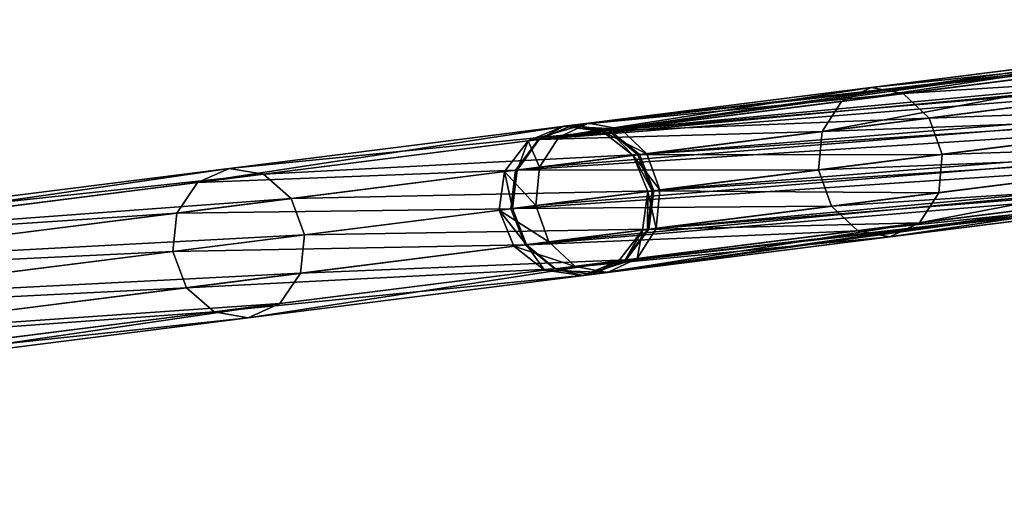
# Model space of a CAD drawing. Header units: millimetres. Extents: x 0 to 316, y 0 to 317.
# Tile 46 of 256: x 97 to 116, y 146 to 156. Entities that reach past the tile are written whole.
import ezdxf

# ---------------------------------------------------------------- set-up
doc = ezdxf.new("R2010")
doc.units = ezdxf.units.MM
doc.header["$LTSCALE"] = 25.4
doc.layers.get('0').update_dxf_attribs({"true_color": 0xff5454})

# ---------------------------------------------------------------- blocks, each defined once
blk = doc.blocks.new('LUKSOR-L-8847.STL')
at = {"color": 250, "true_color": 0x262626}
mesh = blk.add_polyface(dxfattribs=at)
corners = [(-50.074, 154.863, 676.415), (-33.167, 157.201, 655.491), (-33.701, 156.931, 654.996), (-49.482, 155.14, 676.834)]
mesh.append_faces([[corners[k] for k in face] for face in [(0, 1, 2), (1, 0, 3)]], dxfattribs={"vtx0": -1, "color": 250})
mesh = blk.add_polyface(dxfattribs=at)
corners = [(-49.482, 155.14, 676.834), (-32.583, 157.072, 655.986), (-33.167, 157.201, 655.491), (-48.84, 155.019, 677.253)]
mesh.append_faces([[corners[k] for k in face] for face in [(0, 1, 2), (1, 0, 3)]], dxfattribs={"vtx0": -1, "color": 250})
mesh = blk.add_polyface(dxfattribs=at)
corners = [(-48.84, 155.019, 677.253), (-32.105, 156.579, 656.349), (-32.583, 157.072, 655.986), (-48.319, 154.531, 677.559)]
mesh.append_faces([[corners[k] for k in face] for face in [(0, 1, 2), (1, 0, 3)]], dxfattribs={"vtx0": -1, "color": 250})
mesh = blk.add_polyface(dxfattribs=at)
corners = [(-50.074, 154.863, 676.415), (-34.042, 156.335, 654.634), (-50.457, 154.261, 676.109), (-33.701, 156.931, 654.996)]
mesh.append_faces([[corners[k] for k in face] for face in [(0, 1, 2), (1, 0, 3)]], dxfattribs={"vtx0": -1, "color": 250})
mesh = blk.add_polyface(dxfattribs=at)
corners = [(-44.445, 155.574, 691.48), (-35.449, 156.913, 700.848), (-43.855, 155.851, 691.058), (-35.927, 156.65, 701.401)]
mesh.append_faces([[corners[k] for k in face] for face in [(0, 1, 2), (1, 0, 3)]], dxfattribs={"vtx0": -1, "color": 250})
mesh = blk.add_polyface(dxfattribs=at)
corners = [(-43.855, 155.851, 691.058), (-34.922, 156.777, 700.295), (-43.214, 155.729, 690.636), (-35.449, 156.913, 700.848)]
mesh.append_faces([[corners[k] for k in face] for face in [(0, 1, 2), (1, 0, 3)]], dxfattribs={"vtx0": -1, "color": 250})
mesh = blk.add_polyface(dxfattribs=at)
corners = [(-50.48, 154.812, 478.677), (-37.348, 156.673, 525.265), (-49.794, 155.101, 478.459), (-38.048, 156.382, 525.435)]
mesh.append_faces([[corners[k] for k in face] for face in [(0, 1, 2), (1, 0, 3)]], dxfattribs={"vtx0": -1, "color": 250})
mesh = blk.add_polyface(dxfattribs=at)
corners = [(-49.794, 155.101, 478.459), (-36.598, 156.565, 525.096), (-49.057, 154.991, 478.24), (-37.348, 156.673, 525.265)]
mesh.append_faces([[corners[k] for k in face] for face in [(0, 1, 2), (1, 0, 3)]], dxfattribs={"vtx0": -1, "color": 250})
mesh = blk.add_polyface(dxfattribs=at)
corners = [(-43.214, 155.729, 690.636), (-34.485, 156.279, 699.89), (-42.695, 155.242, 690.328), (-34.922, 156.777, 700.295)]
mesh.append_faces([[corners[k] for k in face] for face in [(0, 1, 2), (1, 0, 3)]], dxfattribs={"vtx0": -1, "color": 250})
mesh = blk.add_polyface(dxfattribs=at)
corners = [(-49.057, 154.991, 478.24), (-35.999, 156.088, 524.972), (-48.467, 154.512, 478.08), (-36.598, 156.565, 525.096)]
mesh.append_faces([[corners[k] for k in face] for face in [(0, 1, 2), (1, 0, 3)]], dxfattribs={"vtx0": -1, "color": 250})
mesh = blk.add_polyface(dxfattribs=at)
corners = [(-31.861, 155.854, 656.481), (-48.319, 154.531, 677.559), (-48.059, 153.808, 677.672), (-32.105, 156.579, 656.349)]
mesh.append_faces([[corners[k] for k in face] for face in [(0, 1, 2), (1, 0, 3)]], dxfattribs={"vtx0": -1, "color": 250})
mesh = blk.add_polyface(dxfattribs=at)
corners = [(-44.827, 154.972, 691.788), (-35.927, 156.65, 701.401), (-44.445, 155.574, 691.48), (-36.225, 156.059, 701.807)]
mesh.append_faces([[corners[k] for k in face] for face in [(0, 1, 2), (1, 0, 3)]], dxfattribs={"vtx0": -1, "color": 250})
mesh = blk.add_polyface(dxfattribs=at)
corners = [(-38.51, 155.77, 525.559), (-50.48, 154.812, 478.677), (-50.933, 154.201, 478.837), (-38.048, 156.382, 525.435)]
mesh.append_faces([[corners[k] for k in face] for face in [(0, 1, 2), (1, 0, 3)]], dxfattribs={"vtx0": -1, "color": 250})
mesh = blk.add_polyface(dxfattribs=at)
corners = [(-50.457, 154.261, 676.109), (-34.097, 155.572, 654.501), (-50.529, 153.496, 675.997), (-34.042, 156.335, 654.634)]
mesh.append_faces([[corners[k] for k in face] for face in [(0, 1, 2), (1, 0, 3)]], dxfattribs={"vtx0": -1, "color": 250})
mesh = blk.add_polyface(dxfattribs=at)
corners = [(-42.695, 155.242, 690.328), (-34.257, 155.552, 699.742), (-42.436, 154.518, 690.215), (-34.485, 156.279, 699.89)]
mesh.append_faces([[corners[k] for k in face] for face in [(0, 1, 2), (1, 0, 3)]], dxfattribs={"vtx0": -1, "color": 250})
mesh = blk.add_polyface(dxfattribs=at)
corners = [(-48.467, 154.512, 478.08), (-35.711, 155.368, 524.926), (-48.182, 153.792, 478.022), (-35.999, 156.088, 524.972)]
mesh.append_faces([[corners[k] for k in face] for face in [(0, 1, 2), (1, 0, 3)]], dxfattribs={"vtx0": -1, "color": 250})
mesh = blk.add_polyface(dxfattribs=at)
corners = [(-36.266, 155.298, 701.955), (-44.827, 154.972, 691.788), (-44.898, 154.207, 691.901), (-36.225, 156.059, 701.807)]
mesh.append_faces([[corners[k] for k in face] for face in [(0, 1, 2), (1, 0, 3)]], dxfattribs={"vtx0": -1, "color": 250})
mesh = blk.add_polyface(dxfattribs=at)
corners = [(-38.61, 155.002, 525.604), (-50.933, 154.201, 478.837), (-51.029, 153.433, 478.896), (-38.51, 155.77, 525.559)]
mesh.append_faces([[corners[k] for k in face] for face in [(0, 1, 2), (1, 0, 3)]], dxfattribs={"vtx0": -1, "color": 250})
mesh = blk.add_polyface(dxfattribs=at)
corners = [(-50.464, 154.814, 679.845), (-43.855, 155.851, 691.058), (-49.794, 155.101, 679.578), (-44.445, 155.574, 691.48)]
mesh.append_faces([[corners[k] for k in face] for face in [(0, 1, 2), (1, 0, 3)]], dxfattribs={"vtx0": -1, "color": 250})
mesh = blk.add_polyface(dxfattribs=at)
corners = [(-49.794, 155.101, 679.578), (-43.214, 155.729, 690.636), (-49.073, 154.989, 679.31), (-43.855, 155.851, 691.058)]
mesh.append_faces([[corners[k] for k in face] for face in [(0, 1, 2), (1, 0, 3)]], dxfattribs={"vtx0": -1, "color": 250})
mesh = blk.add_polyface(dxfattribs=at)
corners = [(-49.073, 154.989, 679.31), (-42.695, 155.242, 690.328), (-48.496, 154.509, 679.115), (-43.214, 155.729, 690.636)]
mesh.append_faces([[corners[k] for k in face] for face in [(0, 1, 2), (1, 0, 3)]], dxfattribs={"vtx0": -1, "color": 250})
mesh = blk.add_polyface(dxfattribs=at)
corners = [(-31.917, 155.091, 656.349), (-48.059, 153.808, 677.672), (-48.131, 153.043, 677.559), (-31.861, 155.854, 656.481)]
mesh.append_faces([[corners[k] for k in face] for face in [(0, 1, 2), (1, 0, 3)]], dxfattribs={"vtx0": -1, "color": 250})
mesh = blk.add_polyface(dxfattribs=at)
corners = [(-44.827, 154.972, 691.788), (-50.464, 154.814, 679.845), (-50.904, 154.205, 680.04), (-44.445, 155.574, 691.48)]
mesh.append_faces([[corners[k] for k in face] for face in [(0, 1, 2), (1, 0, 3)]], dxfattribs={"vtx0": -1, "color": 250})
mesh = blk.add_polyface(dxfattribs=at)
corners = [(-50.529, 153.496, 675.997), (-33.854, 154.847, 654.634), (-50.269, 152.773, 676.109), (-34.097, 155.572, 654.501)]
mesh.append_faces([[corners[k] for k in face] for face in [(0, 1, 2), (1, 0, 3)]], dxfattribs={"vtx0": -1, "color": 250})
mesh = blk.add_polyface(dxfattribs=at)
corners = [(-42.436, 154.518, 690.215), (-34.297, 154.791, 699.89), (-42.507, 153.753, 690.328), (-34.257, 155.552, 699.742)]
mesh.append_faces([[corners[k] for k in face] for face in [(0, 1, 2), (1, 0, 3)]], dxfattribs={"vtx0": -1, "color": 250})
mesh = blk.add_polyface(dxfattribs=at)
corners = [(-48.182, 153.792, 478.022), (-35.811, 154.599, 524.972), (-48.279, 153.024, 478.08), (-35.711, 155.368, 524.926)]
mesh.append_faces([[corners[k] for k in face] for face in [(0, 1, 2), (1, 0, 3)]], dxfattribs={"vtx0": -1, "color": 250})
mesh = blk.add_polyface(dxfattribs=at)
corners = [(-36.037, 154.571, 701.807), (-44.898, 154.207, 691.901), (-44.639, 153.484, 691.788), (-36.266, 155.298, 701.955)]
mesh.append_faces([[corners[k] for k in face] for face in [(0, 1, 2), (1, 0, 3)]], dxfattribs={"vtx0": -1, "color": 250})
mesh = blk.add_polyface(dxfattribs=at)
corners = [(-57.265, 153.954, 462.21), (-49.794, 155.101, 478.459), (-56.634, 154.237, 461.856), (-50.48, 154.812, 478.677)]
mesh.append_faces([[corners[k] for k in face] for face in [(0, 1, 2), (1, 0, 3)]], dxfattribs={"vtx0": -1, "color": 250})
mesh = blk.add_polyface(dxfattribs=at)
corners = [(-56.634, 154.237, 461.856), (-49.057, 154.991, 478.24), (-55.953, 154.12, 461.502), (-49.794, 155.101, 478.459)]
mesh.append_faces([[corners[k] for k in face] for face in [(0, 1, 2), (1, 0, 3)]], dxfattribs={"vtx0": -1, "color": 250})
mesh = blk.add_polyface(dxfattribs=at)
corners = [(-50.684, 154.786, 678.082), (-49.482, 155.14, 676.834), (-50.074, 154.863, 676.415), (-49.97, 155.079, 678.168)]
mesh.append_faces([[corners[k] for k in face] for face in [(0, 1, 2), (1, 0, 3)]], dxfattribs={"vtx0": -1, "color": 250})
mesh = blk.add_polyface(dxfattribs=at)
corners = [(-50.464, 154.814, 679.845), (-49.97, 155.079, 678.168), (-50.684, 154.786, 678.082), (-49.794, 155.101, 679.578)]
mesh.append_faces([[corners[k] for k in face] for face in [(0, 1, 2), (1, 0, 3)]], dxfattribs={"vtx0": -1, "color": 250})
mesh = blk.add_polyface(dxfattribs=at)
corners = [(-49.97, 155.079, 678.168), (-48.84, 155.019, 677.253), (-49.482, 155.14, 676.834), (-49.205, 154.973, 678.253)]
mesh.append_faces([[corners[k] for k in face] for face in [(0, 1, 2), (1, 0, 3)]], dxfattribs={"vtx0": -1, "color": 250})
mesh = blk.add_polyface(dxfattribs=at)
corners = [(-49.794, 155.101, 679.578), (-49.205, 154.973, 678.253), (-49.97, 155.079, 678.168), (-49.073, 154.989, 679.31)]
mesh.append_faces([[corners[k] for k in face] for face in [(0, 1, 2), (1, 0, 3)]], dxfattribs={"vtx0": -1, "color": 250})
mesh = blk.add_polyface(dxfattribs=at)
corners = [(-48.496, 154.509, 679.115), (-42.436, 154.518, 690.215), (-48.215, 153.788, 679.043), (-42.695, 155.242, 690.328)]
mesh.append_faces([[corners[k] for k in face] for face in [(0, 1, 2), (1, 0, 3)]], dxfattribs={"vtx0": -1, "color": 250})
mesh = blk.add_polyface(dxfattribs=at)
corners = [(-55.953, 154.12, 461.502), (-48.467, 154.512, 478.08), (-55.404, 153.636, 461.243), (-49.057, 154.991, 478.24)]
mesh.append_faces([[corners[k] for k in face] for face in [(0, 1, 2), (1, 0, 3)]], dxfattribs={"vtx0": -1, "color": 250})
mesh = blk.add_polyface(dxfattribs=at)
corners = [(-38.322, 154.282, 525.559), (-51.029, 153.433, 478.896), (-50.745, 152.713, 478.837), (-38.61, 155.002, 525.604)]
mesh.append_faces([[corners[k] for k in face] for face in [(0, 1, 2), (1, 0, 3)]], dxfattribs={"vtx0": -1, "color": 250})
mesh = blk.add_polyface(dxfattribs=at)
corners = [(-44.898, 154.207, 691.901), (-50.904, 154.205, 680.04), (-50.996, 153.437, 680.112), (-44.827, 154.972, 691.788)]
mesh.append_faces([[corners[k] for k in face] for face in [(0, 1, 2), (1, 0, 3)]], dxfattribs={"vtx0": -1, "color": 250})
mesh = blk.add_polyface(dxfattribs=at)
corners = [(-49.205, 154.973, 678.253), (-48.319, 154.531, 677.559), (-48.84, 155.019, 677.253), (-48.595, 154.496, 678.315)]
mesh.append_faces([[corners[k] for k in face] for face in [(0, 1, 2), (1, 0, 3)]], dxfattribs={"vtx0": -1, "color": 250})
mesh = blk.add_polyface(dxfattribs=at)
corners = [(-49.073, 154.989, 679.31), (-48.595, 154.496, 678.315), (-49.205, 154.973, 678.253), (-48.496, 154.509, 679.115)]
mesh.append_faces([[corners[k] for k in face] for face in [(0, 1, 2), (1, 0, 3)]], dxfattribs={"vtx0": -1, "color": 250})
mesh = blk.add_polyface(dxfattribs=at)
corners = [(-32.257, 154.495, 655.986), (-48.131, 153.043, 677.559), (-48.514, 152.441, 677.253), (-31.917, 155.091, 656.349)]
mesh.append_faces([[corners[k] for k in face] for face in [(0, 1, 2), (1, 0, 3)]], dxfattribs={"vtx0": -1, "color": 250})
mesh = blk.add_polyface(dxfattribs=at)
corners = [(-50.933, 154.201, 478.837), (-57.265, 153.954, 462.21), (-57.677, 153.349, 462.469), (-50.48, 154.812, 478.677)]
mesh.append_faces([[corners[k] for k in face] for face in [(0, 1, 2), (1, 0, 3)]], dxfattribs={"vtx0": -1, "color": 250})
mesh = blk.add_polyface(dxfattribs=at)
corners = [(-50.684, 154.786, 678.082), (-50.457, 154.261, 676.109), (-51.156, 154.173, 678.02), (-50.074, 154.863, 676.415)]
mesh.append_faces([[corners[k] for k in face] for face in [(0, 1, 2), (1, 0, 3)]], dxfattribs={"vtx0": -1, "color": 250})
mesh = blk.add_polyface(dxfattribs=at)
corners = [(-50.904, 154.205, 680.04), (-50.684, 154.786, 678.082), (-51.156, 154.173, 678.02), (-50.464, 154.814, 679.845)]
mesh.append_faces([[corners[k] for k in face] for face in [(0, 1, 2), (1, 0, 3)]], dxfattribs={"vtx0": -1, "color": 250})
mesh = blk.add_polyface(dxfattribs=at)
corners = [(-33.375, 154.354, 654.996), (-50.269, 152.773, 676.109), (-33.854, 154.847, 654.634), (-49.749, 152.285, 676.415)]
mesh.append_faces([[corners[k] for k in face] for face in [(0, 1, 2), (1, 0, 3)]], dxfattribs={"vtx0": -1, "color": 250})
mesh = blk.add_polyface(dxfattribs=at)
corners = [(-34.297, 154.791, 699.89), (-42.889, 153.152, 690.636), (-42.507, 153.753, 690.328), (-34.596, 154.199, 700.295)]
mesh.append_faces([[corners[k] for k in face] for face in [(0, 1, 2), (1, 0, 3)]], dxfattribs={"vtx0": -1, "color": 250})
mesh = blk.add_polyface(dxfattribs=at)
corners = [(-55.404, 153.636, 461.243), (-48.182, 153.792, 478.022), (-55.134, 152.914, 461.148), (-48.467, 154.512, 478.08)]
mesh.append_faces([[corners[k] for k in face] for face in [(0, 1, 2), (1, 0, 3)]], dxfattribs={"vtx0": -1, "color": 250})
mesh = blk.add_polyface(dxfattribs=at)
corners = [(-48.279, 153.024, 478.08), (-36.273, 153.988, 525.096), (-48.731, 152.414, 478.24), (-35.811, 154.599, 524.972)]
mesh.append_faces([[corners[k] for k in face] for face in [(0, 1, 2), (1, 0, 3)]], dxfattribs={"vtx0": -1, "color": 250})
mesh = blk.add_polyface(dxfattribs=at)
corners = [(-48.059, 153.808, 677.672), (-48.595, 154.496, 678.315), (-48.303, 153.777, 678.338), (-48.319, 154.531, 677.559)]
mesh.append_faces([[corners[k] for k in face] for face in [(0, 1, 2), (1, 0, 3)]], dxfattribs={"vtx0": -1, "color": 250})
mesh = blk.add_polyface(dxfattribs=at)
corners = [(-48.595, 154.496, 678.315), (-48.215, 153.788, 679.043), (-48.303, 153.777, 678.338), (-48.496, 154.509, 679.115)]
mesh.append_faces([[corners[k] for k in face] for face in [(0, 1, 2), (1, 0, 3)]], dxfattribs={"vtx0": -1, "color": 250})
mesh = blk.add_polyface(dxfattribs=at)
corners = [(-48.215, 153.788, 679.043), (-42.507, 153.753, 690.328), (-48.308, 153.021, 679.115), (-42.436, 154.518, 690.215)]
mesh.append_faces([[corners[k] for k in face] for face in [(0, 1, 2), (1, 0, 3)]], dxfattribs={"vtx0": -1, "color": 250})
mesh = blk.add_polyface(dxfattribs=at)
corners = [(-35.601, 154.072, 701.401), (-44.639, 153.484, 691.788), (-44.12, 152.996, 691.48), (-36.037, 154.571, 701.807)]
mesh.append_faces([[corners[k] for k in face] for face in [(0, 1, 2), (1, 0, 3)]], dxfattribs={"vtx0": -1, "color": 250})
mesh = blk.add_polyface(dxfattribs=at)
corners = [(-32.791, 154.225, 655.491), (-49.749, 152.285, 676.415), (-33.375, 154.354, 654.996), (-49.106, 152.164, 676.834)]
mesh.append_faces([[corners[k] for k in face] for face in [(0, 1, 2), (1, 0, 3)]], dxfattribs={"vtx0": -1, "color": 250})
mesh = blk.add_polyface(dxfattribs=at)
corners = [(-32.257, 154.495, 655.986), (-49.106, 152.164, 676.834), (-32.791, 154.225, 655.491), (-48.514, 152.441, 677.253)]
mesh.append_faces([[corners[k] for k in face] for face in [(0, 1, 2), (1, 0, 3)]], dxfattribs={"vtx0": -1, "color": 250})
mesh = blk.add_polyface(dxfattribs=at)
corners = [(-67.099, 152.712, 447.388), (-56.634, 154.237, 461.856), (-66.549, 152.984, 446.912), (-57.265, 153.954, 462.21)]
mesh.append_faces([[corners[k] for k in face] for face in [(0, 1, 2), (1, 0, 3)]], dxfattribs={"vtx0": -1, "color": 250})
mesh = blk.add_polyface(dxfattribs=at)
corners = [(-66.549, 152.984, 446.912), (-55.953, 154.12, 461.502), (-65.949, 152.857, 446.436), (-56.634, 154.237, 461.856)]
mesh.append_faces([[corners[k] for k in face] for face in [(0, 1, 2), (1, 0, 3)]], dxfattribs={"vtx0": -1, "color": 250})
mesh = blk.add_polyface(dxfattribs=at)
corners = [(-65.949, 152.857, 446.436), (-55.404, 153.636, 461.243), (-65.459, 152.366, 446.088), (-55.953, 154.12, 461.502)]
mesh.append_faces([[corners[k] for k in face] for face in [(0, 1, 2), (1, 0, 3)]], dxfattribs={"vtx0": -1, "color": 250})
mesh = blk.add_polyface(dxfattribs=at)
corners = [(-51.029, 153.433, 478.896), (-57.677, 153.349, 462.469), (-57.758, 152.583, 462.564), (-50.933, 154.201, 478.837)]
mesh.append_faces([[corners[k] for k in face] for face in [(0, 1, 2), (1, 0, 3)]], dxfattribs={"vtx0": -1, "color": 250})
mesh = blk.add_polyface(dxfattribs=at)
corners = [(-51.156, 154.173, 678.02), (-50.529, 153.496, 675.997), (-51.26, 153.404, 677.997), (-50.457, 154.261, 676.109)]
mesh.append_faces([[corners[k] for k in face] for face in [(0, 1, 2), (1, 0, 3)]], dxfattribs={"vtx0": -1, "color": 250})
mesh = blk.add_polyface(dxfattribs=at)
corners = [(-50.996, 153.437, 680.112), (-51.156, 154.173, 678.02), (-51.26, 153.404, 677.997), (-50.904, 154.205, 680.04)]
mesh.append_faces([[corners[k] for k in face] for face in [(0, 1, 2), (1, 0, 3)]], dxfattribs={"vtx0": -1, "color": 250})
mesh = blk.add_polyface(dxfattribs=at)
corners = [(-44.639, 153.484, 691.788), (-50.996, 153.437, 680.112), (-50.716, 152.716, 680.04), (-44.898, 154.207, 691.901)]
mesh.append_faces([[corners[k] for k in face] for face in [(0, 1, 2), (1, 0, 3)]], dxfattribs={"vtx0": -1, "color": 250})
mesh = blk.add_polyface(dxfattribs=at)
corners = [(-37.722, 153.804, 525.435), (-50.745, 152.713, 478.837), (-50.155, 152.234, 478.677), (-38.322, 154.282, 525.559)]
mesh.append_faces([[corners[k] for k in face] for face in [(0, 1, 2), (1, 0, 3)]], dxfattribs={"vtx0": -1, "color": 250})
mesh = blk.add_polyface(dxfattribs=at)
corners = [(-34.596, 154.199, 700.295), (-43.479, 152.875, 691.058), (-42.889, 153.152, 690.636), (-35.073, 153.937, 700.848)]
mesh.append_faces([[corners[k] for k in face] for face in [(0, 1, 2), (1, 0, 3)]], dxfattribs={"vtx0": -1, "color": 250})
mesh = blk.add_polyface(dxfattribs=at)
corners = [(-57.677, 153.349, 462.469), (-67.099, 152.712, 447.388), (-67.451, 152.114, 447.736), (-57.265, 153.954, 462.21)]
mesh.append_faces([[corners[k] for k in face] for face in [(0, 1, 2), (1, 0, 3)]], dxfattribs={"vtx0": -1, "color": 250})
mesh = blk.add_polyface(dxfattribs=at)
corners = [(-36.273, 153.988, 525.096), (-49.418, 152.124, 478.459), (-48.731, 152.414, 478.24), (-36.972, 153.697, 525.265)]
mesh.append_faces([[corners[k] for k in face] for face in [(0, 1, 2), (1, 0, 3)]], dxfattribs={"vtx0": -1, "color": 250})
mesh = blk.add_polyface(dxfattribs=at)
corners = [(-35.073, 153.937, 700.848), (-44.12, 152.996, 691.48), (-43.479, 152.875, 691.058), (-35.601, 154.072, 701.401)]
mesh.append_faces([[corners[k] for k in face] for face in [(0, 1, 2), (1, 0, 3)]], dxfattribs={"vtx0": -1, "color": 250})
mesh = blk.add_polyface(dxfattribs=at)
corners = [(-55.134, 152.914, 461.148), (-48.279, 153.024, 478.08), (-55.216, 152.148, 461.243), (-48.182, 153.792, 478.022)]
mesh.append_faces([[corners[k] for k in face] for face in [(0, 1, 2), (1, 0, 3)]], dxfattribs={"vtx0": -1, "color": 250})
mesh = blk.add_polyface(dxfattribs=at)
corners = [(-36.972, 153.697, 525.265), (-50.155, 152.234, 478.677), (-49.418, 152.124, 478.459), (-37.722, 153.804, 525.435)]
mesh.append_faces([[corners[k] for k in face] for face in [(0, 1, 2), (1, 0, 3)]], dxfattribs={"vtx0": -1, "color": 250})
mesh = blk.add_polyface(dxfattribs=at)
corners = [(-48.308, 153.021, 679.115), (-42.889, 153.152, 690.636), (-48.748, 152.412, 679.31), (-42.507, 153.753, 690.328)]
mesh.append_faces([[corners[k] for k in face] for face in [(0, 1, 2), (1, 0, 3)]], dxfattribs={"vtx0": -1, "color": 250})
mesh = blk.add_polyface(dxfattribs=at)
corners = [(-48.131, 153.043, 677.559), (-48.303, 153.777, 678.338), (-48.407, 153.008, 678.315), (-48.059, 153.808, 677.672)]
mesh.append_faces([[corners[k] for k in face] for face in [(0, 1, 2), (1, 0, 3)]], dxfattribs={"vtx0": -1, "color": 250})
mesh = blk.add_polyface(dxfattribs=at)
corners = [(-48.303, 153.777, 678.338), (-48.308, 153.021, 679.115), (-48.407, 153.008, 678.315), (-48.215, 153.788, 679.043)]
mesh.append_faces([[corners[k] for k in face] for face in [(0, 1, 2), (1, 0, 3)]], dxfattribs={"vtx0": -1, "color": 250})
mesh = blk.add_polyface(dxfattribs=at)
corners = [(-65.459, 152.366, 446.088), (-55.134, 152.914, 461.148), (-65.211, 151.641, 445.961), (-55.404, 153.636, 461.243)]
mesh.append_faces([[corners[k] for k in face] for face in [(0, 1, 2), (1, 0, 3)]], dxfattribs={"vtx0": -1, "color": 250})
mesh = blk.add_polyface(dxfattribs=at)
corners = [(-57.758, 152.583, 462.564), (-67.451, 152.114, 447.736), (-67.511, 151.351, 447.864), (-57.677, 153.349, 462.469)]
mesh.append_faces([[corners[k] for k in face] for face in [(0, 1, 2), (1, 0, 3)]], dxfattribs={"vtx0": -1, "color": 250})
mesh = blk.add_polyface(dxfattribs=at)
corners = [(-50.745, 152.713, 478.837), (-57.758, 152.583, 462.564), (-57.489, 151.861, 462.469), (-51.029, 153.433, 478.896)]
mesh.append_faces([[corners[k] for k in face] for face in [(0, 1, 2), (1, 0, 3)]], dxfattribs={"vtx0": -1, "color": 250})
mesh = blk.add_polyface(dxfattribs=at)
corners = [(-51.26, 153.404, 677.997), (-50.269, 152.773, 676.109), (-50.968, 152.685, 678.02), (-50.529, 153.496, 675.997)]
mesh.append_faces([[corners[k] for k in face] for face in [(0, 1, 2), (1, 0, 3)]], dxfattribs={"vtx0": -1, "color": 250})
mesh = blk.add_polyface(dxfattribs=at)
corners = [(-50.716, 152.716, 680.04), (-51.26, 153.404, 677.997), (-50.968, 152.685, 678.02), (-50.996, 153.437, 680.112)]
mesh.append_faces([[corners[k] for k in face] for face in [(0, 1, 2), (1, 0, 3)]], dxfattribs={"vtx0": -1, "color": 250})
mesh = blk.add_polyface(dxfattribs=at)
corners = [(-44.12, 152.996, 691.48), (-50.716, 152.716, 680.04), (-50.138, 152.236, 679.845), (-44.639, 153.484, 691.788)]
mesh.append_faces([[corners[k] for k in face] for face in [(0, 1, 2), (1, 0, 3)]], dxfattribs={"vtx0": -1, "color": 250})
mesh = blk.add_polyface(dxfattribs=at)
corners = [(-42.889, 153.152, 690.636), (-49.418, 152.124, 679.578), (-48.748, 152.412, 679.31), (-43.479, 152.875, 691.058)]
mesh.append_faces([[corners[k] for k in face] for face in [(0, 1, 2), (1, 0, 3)]], dxfattribs={"vtx0": -1, "color": 250})
mesh = blk.add_polyface(dxfattribs=at)
corners = [(-55.216, 152.148, 461.243), (-48.731, 152.414, 478.24), (-55.627, 151.543, 461.502), (-48.279, 153.024, 478.08)]
mesh.append_faces([[corners[k] for k in face] for face in [(0, 1, 2), (1, 0, 3)]], dxfattribs={"vtx0": -1, "color": 250})
mesh = blk.add_polyface(dxfattribs=at)
corners = [(-43.479, 152.875, 691.058), (-50.138, 152.236, 679.845), (-49.418, 152.124, 679.578), (-44.12, 152.996, 691.48)]
mesh.append_faces([[corners[k] for k in face] for face in [(0, 1, 2), (1, 0, 3)]], dxfattribs={"vtx0": -1, "color": 250})
mesh = blk.add_polyface(dxfattribs=at)
corners = [(-48.514, 152.441, 677.253), (-48.407, 153.008, 678.315), (-48.88, 152.395, 678.253), (-48.131, 153.043, 677.559)]
mesh.append_faces([[corners[k] for k in face] for face in [(0, 1, 2), (1, 0, 3)]], dxfattribs={"vtx0": -1, "color": 250})
mesh = blk.add_polyface(dxfattribs=at)
corners = [(-48.407, 153.008, 678.315), (-48.748, 152.412, 679.31), (-48.88, 152.395, 678.253), (-48.308, 153.021, 679.115)]
mesh.append_faces([[corners[k] for k in face] for face in [(0, 1, 2), (1, 0, 3)]], dxfattribs={"vtx0": -1, "color": 250})
mesh = blk.add_polyface(dxfattribs=at)
corners = [(-65.211, 151.641, 445.961), (-55.216, 152.148, 461.243), (-65.271, 150.878, 446.088), (-55.134, 152.914, 461.148)]
mesh.append_faces([[corners[k] for k in face] for face in [(0, 1, 2), (1, 0, 3)]], dxfattribs={"vtx0": -1, "color": 250})
mesh = blk.add_polyface(dxfattribs=at)
corners = [(-49.749, 152.285, 676.415), (-50.968, 152.685, 678.02), (-50.269, 152.773, 676.109), (-50.358, 152.208, 678.082)]
mesh.append_faces([[corners[k] for k in face] for face in [(0, 1, 2), (1, 0, 3)]], dxfattribs={"vtx0": -1, "color": 250})
mesh = blk.add_polyface(dxfattribs=at)
corners = [(-57.489, 151.861, 462.469), (-67.511, 151.351, 447.864), (-67.263, 150.626, 447.736), (-57.758, 152.583, 462.564)]
mesh.append_faces([[corners[k] for k in face] for face in [(0, 1, 2), (1, 0, 3)]], dxfattribs={"vtx0": -1, "color": 250})
mesh = blk.add_polyface(dxfattribs=at)
corners = [(-50.155, 152.234, 478.677), (-57.489, 151.861, 462.469), (-56.939, 151.377, 462.21), (-50.745, 152.713, 478.837)]
mesh.append_faces([[corners[k] for k in face] for face in [(0, 1, 2), (1, 0, 3)]], dxfattribs={"vtx0": -1, "color": 250})
mesh = blk.add_polyface(dxfattribs=at)
corners = [(-50.358, 152.208, 678.082), (-50.716, 152.716, 680.04), (-50.968, 152.685, 678.02), (-50.138, 152.236, 679.845)]
mesh.append_faces([[corners[k] for k in face] for face in [(0, 1, 2), (1, 0, 3)]], dxfattribs={"vtx0": -1, "color": 250})
mesh = blk.add_polyface(dxfattribs=at)
corners = [(-48.731, 152.414, 478.24), (-56.258, 151.26, 461.856), (-55.627, 151.543, 461.502), (-49.418, 152.124, 478.459)]
mesh.append_faces([[corners[k] for k in face] for face in [(0, 1, 2), (1, 0, 3)]], dxfattribs={"vtx0": -1, "color": 250})
mesh = blk.add_polyface(dxfattribs=at)
corners = [(-48.514, 152.441, 677.253), (-49.594, 152.102, 678.168), (-49.106, 152.164, 676.834), (-48.88, 152.395, 678.253)]
mesh.append_faces([[corners[k] for k in face] for face in [(0, 1, 2), (1, 0, 3)]], dxfattribs={"vtx0": -1, "color": 250})
mesh = blk.add_polyface(dxfattribs=at)
corners = [(-48.88, 152.395, 678.253), (-49.418, 152.124, 679.578), (-49.594, 152.102, 678.168), (-48.748, 152.412, 679.31)]
mesh.append_faces([[corners[k] for k in face] for face in [(0, 1, 2), (1, 0, 3)]], dxfattribs={"vtx0": -1, "color": 250})
mesh = blk.add_polyface(dxfattribs=at)
corners = [(-49.418, 152.124, 478.459), (-56.939, 151.377, 462.21), (-56.258, 151.26, 461.856), (-50.155, 152.234, 478.677)]
mesh.append_faces([[corners[k] for k in face] for face in [(0, 1, 2), (1, 0, 3)]], dxfattribs={"vtx0": -1, "color": 250})
mesh = blk.add_polyface(dxfattribs=at)
corners = [(-49.106, 152.164, 676.834), (-50.358, 152.208, 678.082), (-49.749, 152.285, 676.415), (-49.594, 152.102, 678.168)]
mesh.append_faces([[corners[k] for k in face] for face in [(0, 1, 2), (1, 0, 3)]], dxfattribs={"vtx0": -1, "color": 250})
mesh = blk.add_polyface(dxfattribs=at)
corners = [(-49.594, 152.102, 678.168), (-50.138, 152.236, 679.845), (-50.358, 152.208, 678.082), (-49.418, 152.124, 679.578)]
mesh.append_faces([[corners[k] for k in face] for face in [(0, 1, 2), (1, 0, 3)]], dxfattribs={"vtx0": -1, "color": 250})
mesh = blk.add_polyface(dxfattribs=at)
corners = [(-65.271, 150.878, 446.088), (-55.627, 151.543, 461.502), (-65.623, 150.28, 446.436), (-55.216, 152.148, 461.243)]
mesh.append_faces([[corners[k] for k in face] for face in [(0, 1, 2), (1, 0, 3)]], dxfattribs={"vtx0": -1, "color": 250})
mesh = blk.add_polyface(dxfattribs=at)
corners = [(-56.939, 151.377, 462.21), (-67.263, 150.626, 447.736), (-66.773, 150.135, 447.388), (-57.489, 151.861, 462.469)]
mesh.append_faces([[corners[k] for k in face] for face in [(0, 1, 2), (1, 0, 3)]], dxfattribs={"vtx0": -1, "color": 250})
mesh = blk.add_polyface(dxfattribs=at)
corners = [(-56.258, 151.26, 461.856), (-66.773, 150.135, 447.388), (-66.173, 150.008, 446.912), (-56.939, 151.377, 462.21)]
mesh.append_faces([[corners[k] for k in face] for face in [(0, 1, 2), (1, 0, 3)]], dxfattribs={"vtx0": -1, "color": 250})
mesh = blk.add_polyface(dxfattribs=at)
corners = [(-55.627, 151.543, 461.502), (-66.173, 150.008, 446.912), (-65.623, 150.28, 446.436), (-56.258, 151.26, 461.856)]
mesh.append_faces([[corners[k] for k in face] for face in [(0, 1, 2), (1, 0, 3)]], dxfattribs={"vtx0": -1, "color": 250})
mesh = blk.add_polyface(dxfattribs=at)
corners = [(-47.254, 142.567, 676.415), (-31.459, 149.037, 655.491), (-31.909, 148.643, 654.996), (-46.749, 142.983, 676.834)]
mesh.append_faces([[corners[k] for k in face] for face in [(0, 1, 2), (1, 0, 3)]], dxfattribs={"vtx0": -1, "color": 250})
mesh = blk.add_polyface(dxfattribs=at)
corners = [(-46.749, 142.983, 676.834), (-30.861, 149.058, 655.986), (-31.459, 149.037, 655.491), (-46.096, 143.026, 677.253)]
mesh.append_faces([[corners[k] for k in face] for face in [(0, 1, 2), (1, 0, 3)]], dxfattribs={"vtx0": -1, "color": 250})
mesh = blk.add_polyface(dxfattribs=at)
corners = [(-46.096, 143.026, 677.253), (-30.276, 148.699, 656.349), (-30.861, 149.058, 655.986), (-45.471, 142.683, 677.559)]
mesh.append_faces([[corners[k] for k in face] for face in [(0, 1, 2), (1, 0, 3)]], dxfattribs={"vtx0": -1, "color": 250})
mesh = blk.add_polyface(dxfattribs=at)
corners = [(-47.254, 142.567, 676.415), (-32.091, 147.98, 654.634), (-47.475, 141.889, 676.109), (-31.909, 148.643, 654.996)]
mesh.append_faces([[corners[k] for k in face] for face in [(0, 1, 2), (1, 0, 3)]], dxfattribs={"vtx0": -1, "color": 250})
mesh = blk.add_polyface(dxfattribs=at)
corners = [(-29.859, 148.057, 656.481), (-45.471, 142.683, 677.559), (-45.04, 142.047, 677.672), (-30.276, 148.699, 656.349)]
mesh.append_faces([[corners[k] for k in face] for face in [(0, 1, 2), (1, 0, 3)]], dxfattribs={"vtx0": -1, "color": 250})
mesh = blk.add_polyface(dxfattribs=at)
corners = [(-29.723, 147.304, 656.349), (-45.04, 142.047, 677.672), (-44.919, 141.288, 677.559), (-29.859, 148.057, 656.481)]
mesh.append_faces([[corners[k] for k in face] for face in [(0, 1, 2), (1, 0, 3)]], dxfattribs={"vtx0": -1, "color": 250})
mesh = blk.add_polyface(dxfattribs=at)
corners = [(-41.978, 144.656, 691.48), (-33.598, 148.19, 700.848), (-41.475, 145.071, 691.058), (-33.995, 147.817, 701.401)]
mesh.append_faces([[corners[k] for k in face] for face in [(0, 1, 2), (1, 0, 3)]], dxfattribs={"vtx0": -1, "color": 250})
mesh = blk.add_polyface(dxfattribs=at)
corners = [(-41.475, 145.071, 691.058), (-33.053, 148.19, 700.295), (-40.825, 145.113, 690.636), (-33.598, 148.19, 700.848)]
mesh.append_faces([[corners[k] for k in face] for face in [(0, 1, 2), (1, 0, 3)]], dxfattribs={"vtx0": -1, "color": 250})
mesh = blk.add_polyface(dxfattribs=at)
corners = [(-47.475, 141.889, 676.109), (-31.955, 147.227, 654.501), (-47.354, 141.131, 675.997), (-32.091, 147.98, 654.634)]
mesh.append_faces([[corners[k] for k in face] for face in [(0, 1, 2), (1, 0, 3)]], dxfattribs={"vtx0": -1, "color": 250})
mesh = blk.add_polyface(dxfattribs=at)
corners = [(-34.137, 147.17, 701.807), (-41.978, 144.656, 691.48), (-42.198, 143.978, 691.788), (-33.995, 147.817, 701.401)]
mesh.append_faces([[corners[k] for k in face] for face in [(0, 1, 2), (1, 0, 3)]], dxfattribs={"vtx0": -1, "color": 250})

msp = doc.modelspace()

# ---------------------------------------------------------------- block references
at = {"color": 0}
msp.add_blockref('LUKSOR-L-8847.STL', (157.356, -1.586, -12.747), dxfattribs=at)

doc.saveas('drawing.dxf')
